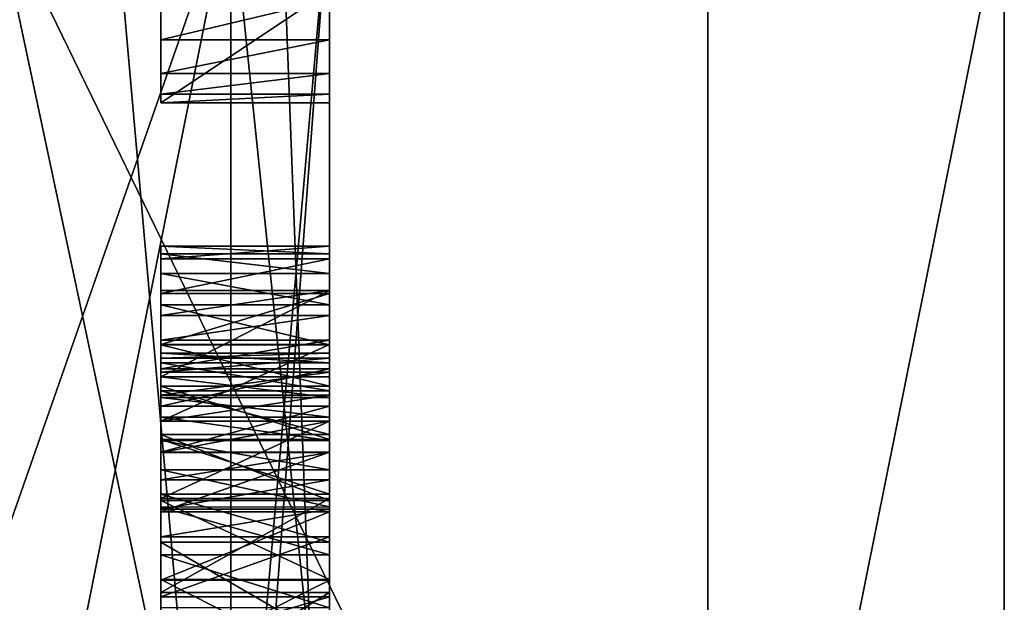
# Model space of a CAD drawing. Header units: millimetres. Extents: x -143 to 143, y -35 to 35.
# Tile 161 of 176: x 140.53 to 143.45, y -2.11 to -0.38. Entities that reach past the tile are written whole.
import ezdxf

# ---------------------------------------------------------------- set-up
doc = ezdxf.new("R2010")
doc.units = ezdxf.units.MM
doc.header["$LTSCALE"] = 65.185185
for name, color, linetype in [('1375', 7, 'CONTINUOUS'), ('1447', 7, 'CONTINUOUS'), ('1448', 7, 'CONTINUOUS'), ('1449', 7, 'CONTINUOUS'), ('1450', 7, 'CONTINUOUS'), ('1468', 7, 'CONTINUOUS'), ('1469', 7, 'CONTINUOUS'), ('1470', 7, 'CONTINUOUS'), ('1471', 7, 'CONTINUOUS'), ('1472', 7, 'CONTINUOUS'), ('1473', 7, 'CONTINUOUS'), ('1474', 7, 'CONTINUOUS'), ('1475', 7, 'CONTINUOUS'), ('1476', 7, 'CONTINUOUS'), ('1483', 7, 'CONTINUOUS'), ('1484', 7, 'CONTINUOUS'), ('1485', 7, 'CONTINUOUS'), ('1486', 7, 'CONTINUOUS'), ('1487', 7, 'CONTINUOUS'), ('1488', 7, 'CONTINUOUS'), ('1489', 7, 'CONTINUOUS'), ('1490', 7, 'CONTINUOUS'), ('1491', 7, 'CONTINUOUS'), ('1502', 7, 'CONTINUOUS'), ('1503', 7, 'CONTINUOUS'), ('1504', 7, 'CONTINUOUS'), ('1505', 7, 'CONTINUOUS'), ('1506', 7, 'CONTINUOUS'), ('1507', 7, 'CONTINUOUS'), ('1508', 7, 'CONTINUOUS'), ('1509', 7, 'CONTINUOUS'), ('1547', 7, 'CONTINUOUS'), ('1550', 7, 'CONTINUOUS'), ('1551', 7, 'CONTINUOUS'), ('1552', 7, 'CONTINUOUS'), ('1754', 7, 'CONTINUOUS'), ('1756', 7, 'CONTINUOUS'), ('1757', 7, 'CONTINUOUS'), ('1763', 7, 'CONTINUOUS'), ('1764', 7, 'CONTINUOUS'), ('1778', 7, 'CONTINUOUS')]:
    doc.layers.add(name, color=color, linetype=linetype)

msp = doc.modelspace()

# ---------------------------------------------------------------- linework, layer by layer
at = {"layer": '1375', "color": 7, "linetype": 'CONTINUOUS', "true_color": 0xe0f2ff}
for points in [[(143.45, 15.1593, -8.7433), (143.45, 17.5), (143.45, -15.1593, -8.7433), (143.45, 15.1593, -8.7433)], [(143.45, -15.1593, -8.7433), (143.45, 17.5), (143.45, -17.5), (143.45, -15.1593, -8.7433)], [(143.45, -17.5), (143.45, 17.5), (143.45, 15.1593, 8.7433), (143.45, -17.5)], [(143.45, 12.3784, -12.3704), (143.45, 15.1593, -8.7433), (143.45, -12.3784, -12.3704), (143.45, 12.3784, -12.3704)], [(143.45, -12.3784, -12.3704), (143.45, 15.1593, -8.7433), (143.45, -15.1593, -8.7433), (143.45, -12.3784, -12.3704)], [(143.45, -15.1593, 8.7433), (143.45, -17.5), (143.45, 15.1593, 8.7433), (143.45, -15.1593, 8.7433)], [(143.45, 12.3784, 12.3704), (143.45, -15.1593, 8.7433), (143.45, 15.1593, 8.7433), (143.45, 12.3784, 12.3704)], [(143.45, 8.7533, -15.1535), (143.45, 12.3784, -12.3704), (143.45, -8.7533, -15.1535), (143.45, 8.7533, -15.1535)], [(143.45, -8.7533, -15.1535), (143.45, 12.3784, -12.3704), (143.45, -12.3784, -12.3704), (143.45, -8.7533, -15.1535)], [(143.45, -12.3784, 12.3704), (143.45, -15.1593, 8.7433), (143.45, 12.3784, 12.3704), (143.45, -12.3784, 12.3704)], [(143.45, 8.7533, 15.1535), (143.45, -12.3784, 12.3704), (143.45, 12.3784, 12.3704), (143.45, 8.7533, 15.1535)], [(143.45, 4.5311, -16.9032), (143.45, 8.7533, -15.1535), (143.45, -4.5311, -16.9032), (143.45, 4.5311, -16.9032)], [(143.45, -4.5311, -16.9032), (143.45, 8.7533, -15.1535), (143.45, -8.7533, -15.1535), (143.45, -4.5311, -16.9032)], [(143.45, -8.7533, 15.1535), (143.45, -12.3784, 12.3704), (143.45, 8.7533, 15.1535), (143.45, -8.7533, 15.1535)], [(143.45, 4.5311, 16.9032), (143.45, -8.7533, 15.1535), (143.45, 8.7533, 15.1535), (143.45, 4.5311, 16.9032)], [(143.45, 0, -17.5), (143.45, 4.5311, -16.9032), (143.45, -4.5311, -16.9032), (143.45, 0, -17.5)], [(143.45, -4.5311, 16.9032), (143.45, -8.7533, 15.1535), (143.45, 4.5311, 16.9032), (143.45, -4.5311, 16.9032)], [(143.45, 0, 17.5), (143.45, -4.5311, 16.9032), (143.45, 4.5311, 16.9032), (143.45, 0, 17.5)]]:
    msp.add_3dface(points, dxfattribs=at)
at = {"layer": '1447', "color": 7, "linetype": 'CONTINUOUS', "true_color": 0xe0f2ff}
for points in [[(140.95, -0.2912, 11.5), (141.45, -0.2912, 11.5), (140.95, -0.6254, 11.5), (140.95, -0.2912, 11.5)], [(140.95, -0.6254, 11.5), (141.45, -0.2912, 11.5), (141.45, -0.6254, 11.5), (140.95, -0.6254, 11.5)]]:
    msp.add_3dface(points, dxfattribs=at)
at = {"layer": '1448', "color": 7, "linetype": 'CONTINUOUS', "true_color": 0xe0f2ff}
for points in [[(140.95, -0.6254, 11.5), (141.45, -0.6254, 11.5), (141.45, -0.6254, 13.0598), (140.95, -0.6254, 11.5)], [(140.95, -0.6254, 13.0598), (140.95, -0.6254, 11.5), (141.45, -0.6254, 13.0598), (140.95, -0.6254, 13.0598)]]:
    msp.add_3dface(points, dxfattribs=at)
at = {"layer": '1449', "color": 7, "linetype": 'CONTINUOUS', "true_color": 0xe0f2ff}
for points in [[(141.45, -0.6002, 13.2712), (141.45, -0.5388, 13.4147), (140.95, -0.6002, 13.2713), (141.45, -0.6002, 13.2712)], [(140.95, -0.6002, 13.2713), (141.45, -0.5388, 13.4147), (140.95, -0.5388, 13.4147), (140.95, -0.6002, 13.2713)], [(140.95, -0.6254, 13.0598), (141.45, -0.6254, 13.0598), (141.45, -0.6002, 13.2712), (140.95, -0.6254, 13.0598)], [(140.95, -0.6254, 13.0598), (141.45, -0.6002, 13.2712), (140.95, -0.6002, 13.2713), (140.95, -0.6254, 13.0598)]]:
    msp.add_3dface(points, dxfattribs=at)
at = {"layer": '1450', "color": 7, "linetype": 'CONTINUOUS', "true_color": 0xe0f2ff}
for points in [[(141.45, -0.4392, 13.5333), (141.45, -0.3188, 13.6145), (140.95, -0.4392, 13.5333), (141.45, -0.4392, 13.5333)], [(140.95, -0.4392, 13.5333), (141.45, -0.3188, 13.6145), (140.95, -0.3188, 13.6145), (140.95, -0.4392, 13.5333)], [(140.95, -0.5388, 13.4147), (141.45, -0.5388, 13.4147), (141.45, -0.4392, 13.5333), (140.95, -0.5388, 13.4147)], [(140.95, -0.5388, 13.4147), (141.45, -0.4392, 13.5333), (140.95, -0.4392, 13.5333), (140.95, -0.5388, 13.4147)]]:
    msp.add_3dface(points, dxfattribs=at)
at = {"layer": '1468', "color": 7, "linetype": 'CONTINUOUS', "true_color": 0xe0f2ff}
for points in [[(141.45, -2.0417, 13.7114), (141.45, -1.8391, 13.6769), (140.95, -2.0418, 13.7114), (141.45, -2.0417, 13.7114)], [(140.95, -2.0418, 13.7114), (141.45, -1.8391, 13.6769), (140.95, -1.8391, 13.6769), (140.95, -2.0418, 13.7114)], [(140.95, -2.2926, 13.7242), (141.45, -2.2926, 13.7242), (141.45, -2.0417, 13.7114), (140.95, -2.2926, 13.7242)], [(140.95, -2.2926, 13.7242), (141.45, -2.0417, 13.7114), (140.95, -2.0418, 13.7114), (140.95, -2.2926, 13.7242)]]:
    msp.add_3dface(points, dxfattribs=at)
at = {"layer": '1469', "color": 7, "linetype": 'CONTINUOUS', "true_color": 0xe0f2ff}
for points in [[(141.45, -1.6615, 13.624), (141.45, -1.5259, 13.5617), (140.95, -1.6615, 13.624), (141.45, -1.6615, 13.624)], [(140.95, -1.6615, 13.624), (141.45, -1.5259, 13.5617), (140.95, -1.5259, 13.5617), (140.95, -1.6615, 13.624)], [(140.95, -1.8391, 13.6769), (141.45, -1.8391, 13.6769), (141.45, -1.6615, 13.624), (140.95, -1.8391, 13.6769)], [(140.95, -1.8391, 13.6769), (141.45, -1.6615, 13.624), (140.95, -1.6615, 13.624), (140.95, -1.8391, 13.6769)]]:
    msp.add_3dface(points, dxfattribs=at)
at = {"layer": '1470', "color": 7, "linetype": 'CONTINUOUS', "true_color": 0xe0f2ff}
for points in [[(141.45, -1.4146, 13.4918), (141.45, -1.3301, 13.424), (140.95, -1.4146, 13.4919), (141.45, -1.4146, 13.4918)], [(140.95, -1.4146, 13.4919), (141.45, -1.3301, 13.424), (140.95, -1.3301, 13.424), (140.95, -1.4146, 13.4919)], [(140.95, -1.5259, 13.5617), (141.45, -1.5259, 13.5617), (141.45, -1.4146, 13.4918), (140.95, -1.5259, 13.5617)], [(140.95, -1.5259, 13.5617), (141.45, -1.4146, 13.4918), (140.95, -1.4146, 13.4919), (140.95, -1.5259, 13.5617)]]:
    msp.add_3dface(points, dxfattribs=at)
at = {"layer": '1471', "color": 7, "linetype": 'CONTINUOUS', "true_color": 0xe0f2ff}
for points in [[(141.45, -1.2564, 13.3483), (141.45, -1.1825, 13.262), (140.95, -1.2564, 13.3484), (141.45, -1.2564, 13.3483)], [(140.95, -1.2564, 13.3484), (141.45, -1.1825, 13.262), (140.95, -1.1825, 13.262), (140.95, -1.2564, 13.3484)], [(140.95, -1.3301, 13.424), (141.45, -1.3301, 13.424), (141.45, -1.2564, 13.3483), (140.95, -1.3301, 13.424)], [(140.95, -1.3301, 13.424), (141.45, -1.2564, 13.3483), (140.95, -1.2564, 13.3484), (140.95, -1.3301, 13.424)]]:
    msp.add_3dface(points, dxfattribs=at)
at = {"layer": '1472', "color": 7, "linetype": 'CONTINUOUS', "true_color": 0xe0f2ff}
for points in [[(140.95, -1.1825, 13.262), (141.45, -1.1825, 13.262), (140.95, -1.4384, 13.0928), (140.95, -1.1825, 13.262)], [(140.95, -1.4384, 13.0928), (141.45, -1.1825, 13.262), (141.45, -1.4384, 13.0928), (140.95, -1.4384, 13.0928)]]:
    msp.add_3dface(points, dxfattribs=at)
at = {"layer": '1473', "color": 7, "linetype": 'CONTINUOUS', "true_color": 0xe0f2ff}
for points in [[(140.95, -1.4384, 13.0928), (141.45, -1.4384, 13.0928), (141.45, -1.4997, 13.1594), (140.95, -1.4384, 13.0928)], [(140.95, -1.4384, 13.0928), (141.45, -1.4997, 13.1594), (140.95, -1.4997, 13.1594), (140.95, -1.4384, 13.0928)], [(141.45, -1.4997, 13.1594), (141.45, -1.5581, 13.2165), (140.95, -1.4997, 13.1594), (141.45, -1.4997, 13.1594)], [(140.95, -1.4997, 13.1594), (141.45, -1.5581, 13.2165), (140.95, -1.5581, 13.2165), (140.95, -1.4997, 13.1594)]]:
    msp.add_3dface(points, dxfattribs=at)
at = {"layer": '1474', "color": 7, "linetype": 'CONTINUOUS', "true_color": 0xe0f2ff}
for points in [[(140.95, -1.5581, 13.2165), (141.45, -1.5581, 13.2165), (141.45, -1.6271, 13.2698), (140.95, -1.5581, 13.2165)], [(140.95, -1.5581, 13.2165), (141.45, -1.6271, 13.2698), (140.95, -1.6271, 13.2698), (140.95, -1.5581, 13.2165)], [(141.45, -1.6271, 13.2698), (141.45, -1.7148, 13.3239), (140.95, -1.6271, 13.2698), (141.45, -1.6271, 13.2698)], [(140.95, -1.6271, 13.2698), (141.45, -1.7148, 13.3239), (140.95, -1.7148, 13.3239), (140.95, -1.6271, 13.2698)]]:
    msp.add_3dface(points, dxfattribs=at)
at = {"layer": '1475', "color": 7, "linetype": 'CONTINUOUS', "true_color": 0xe0f2ff}
for points in [[(140.95, -1.7148, 13.3239), (141.45, -1.7148, 13.3239), (141.45, -1.8246, 13.3726), (140.95, -1.7148, 13.3239)], [(140.95, -1.7148, 13.3239), (141.45, -1.8246, 13.3726), (140.95, -1.8247, 13.3727), (140.95, -1.7148, 13.3239)], [(141.45, -1.8246, 13.3726), (141.45, -1.9666, 13.4147), (140.95, -1.8247, 13.3727), (141.45, -1.8246, 13.3726)], [(140.95, -1.8247, 13.3727), (141.45, -1.9666, 13.4147), (140.95, -1.9666, 13.4147), (140.95, -1.8247, 13.3727)]]:
    msp.add_3dface(points, dxfattribs=at)
at = {"layer": '1476', "color": 7, "linetype": 'CONTINUOUS', "true_color": 0xe0f2ff}
for points in [[(140.95, -1.9666, 13.4147), (141.45, -1.9666, 13.4147), (141.45, -2.1236, 13.4419), (140.95, -1.9666, 13.4147)], [(140.95, -1.9666, 13.4147), (141.45, -2.1236, 13.4419), (140.95, -2.1236, 13.4419), (140.95, -1.9666, 13.4147)]]:
    msp.add_3dface(points, dxfattribs=at)
at = {"layer": '1483', "color": 7, "linetype": 'CONTINUOUS', "true_color": 0xe0f2ff}
for points in [[(141.45, -2.3819, 12.8933), (141.45, -2.0779, 12.8497), (140.95, -2.382, 12.8933), (141.45, -2.3819, 12.8933)], [(140.95, -2.382, 12.8933), (141.45, -2.0779, 12.8497), (140.95, -2.0779, 12.8497), (140.95, -2.382, 12.8933)]]:
    msp.add_3dface(points, dxfattribs=at)
at = {"layer": '1484', "color": 7, "linetype": 'CONTINUOUS', "true_color": 0xe0f2ff}
for points in [[(141.45, -1.7995, 12.7924), (141.45, -1.5704, 12.7215), (140.95, -1.7996, 12.7924), (141.45, -1.7995, 12.7924)], [(140.95, -1.7996, 12.7924), (141.45, -1.5704, 12.7215), (140.95, -1.5704, 12.7215), (140.95, -1.7996, 12.7924)], [(140.95, -2.0779, 12.8497), (141.45, -2.0779, 12.8497), (141.45, -1.7995, 12.7924), (140.95, -2.0779, 12.8497)], [(140.95, -2.0779, 12.8497), (141.45, -1.7995, 12.7924), (140.95, -1.7996, 12.7924), (140.95, -2.0779, 12.8497)]]:
    msp.add_3dface(points, dxfattribs=at)
at = {"layer": '1485', "color": 7, "linetype": 'CONTINUOUS', "true_color": 0xe0f2ff}
for points in [[(141.45, -1.3427, 12.6094), (141.45, -1.1908, 12.4821), (140.95, -1.3428, 12.6095), (141.45, -1.3427, 12.6094)], [(140.95, -1.3428, 12.6095), (141.45, -1.1908, 12.4821), (140.95, -1.1908, 12.4821), (140.95, -1.3428, 12.6095)], [(140.95, -1.5704, 12.7215), (141.45, -1.5704, 12.7215), (141.45, -1.3427, 12.6094), (140.95, -1.5704, 12.7215)], [(140.95, -1.5704, 12.7215), (141.45, -1.3427, 12.6094), (140.95, -1.3428, 12.6095), (140.95, -1.5704, 12.7215)]]:
    msp.add_3dface(points, dxfattribs=at)
at = {"layer": '1486', "color": 7, "linetype": 'CONTINUOUS', "true_color": 0xe0f2ff}
for points in [[(141.45, -1.0886, 12.3161), (141.45, -1.0505, 12.0901), (140.95, -1.0887, 12.3162), (141.45, -1.0886, 12.3161)], [(140.95, -1.0887, 12.3162), (141.45, -1.0505, 12.0901), (140.95, -1.0505, 12.0901), (140.95, -1.0887, 12.3162)], [(140.95, -1.1908, 12.4821), (141.45, -1.1908, 12.4821), (141.45, -1.0886, 12.3161), (140.95, -1.1908, 12.4821)], [(140.95, -1.1908, 12.4821), (141.45, -1.0886, 12.3161), (140.95, -1.0887, 12.3162), (140.95, -1.1908, 12.4821)]]:
    msp.add_3dface(points, dxfattribs=at)
at = {"layer": '1487', "color": 7, "linetype": 'CONTINUOUS', "true_color": 0xe0f2ff}
for points in [[(140.95, -1.0505, 12.0901), (141.45, -1.0505, 12.0901), (141.45, -1.0734, 11.8939), (140.95, -1.0505, 12.0901)], [(140.95, -1.0505, 12.0901), (141.45, -1.0734, 11.8939), (140.95, -1.0734, 11.8938), (140.95, -1.0505, 12.0901)], [(141.45, -1.0734, 11.8939), (141.45, -1.1315, 11.759), (140.95, -1.0734, 11.8938), (141.45, -1.0734, 11.8939)], [(140.95, -1.0734, 11.8938), (141.45, -1.1315, 11.759), (140.95, -1.1315, 11.759), (140.95, -1.0734, 11.8938)]]:
    msp.add_3dface(points, dxfattribs=at)
at = {"layer": '1488', "color": 7, "linetype": 'CONTINUOUS', "true_color": 0xe0f2ff}
for points in [[(140.95, -1.1315, 11.759), (141.45, -1.1315, 11.759), (141.45, -1.2252, 11.6452), (140.95, -1.1315, 11.759)], [(140.95, -1.1315, 11.759), (141.45, -1.2252, 11.6452), (140.95, -1.2252, 11.6452), (140.95, -1.1315, 11.759)], [(141.45, -1.2252, 11.6452), (141.45, -1.3434, 11.5578), (140.95, -1.2252, 11.6452), (141.45, -1.2252, 11.6452)], [(140.95, -1.2252, 11.6452), (141.45, -1.3434, 11.5578), (140.95, -1.3434, 11.5578), (140.95, -1.2252, 11.6452)]]:
    msp.add_3dface(points, dxfattribs=at)
at = {"layer": '1489', "color": 7, "linetype": 'CONTINUOUS', "true_color": 0xe0f2ff}
for points in [[(140.95, -1.3434, 11.5578), (141.45, -1.3434, 11.5578), (141.45, -1.4665, 11.5022), (140.95, -1.3434, 11.5578)], [(140.95, -1.3434, 11.5578), (141.45, -1.4665, 11.5022), (140.95, -1.4665, 11.5022), (140.95, -1.3434, 11.5578)], [(141.45, -1.4665, 11.5022), (141.45, -1.6241, 11.4629), (140.95, -1.4665, 11.5022), (141.45, -1.4665, 11.5022)], [(140.95, -1.4665, 11.5022), (141.45, -1.6241, 11.4629), (140.95, -1.6241, 11.4629), (140.95, -1.4665, 11.5022)]]:
    msp.add_3dface(points, dxfattribs=at)
at = {"layer": '1490', "color": 7, "linetype": 'CONTINUOUS', "true_color": 0xe0f2ff}
for points in [[(140.95, -1.6241, 11.4629), (141.45, -1.6241, 11.4629), (141.45, -1.7869, 11.4411), (140.95, -1.6241, 11.4629)], [(140.95, -1.6241, 11.4629), (141.45, -1.7869, 11.4411), (140.95, -1.7869, 11.4411), (140.95, -1.6241, 11.4629)], [(141.45, -1.7869, 11.4411), (141.45, -1.9294, 11.434), (140.95, -1.7869, 11.4411), (141.45, -1.7869, 11.4411)], [(140.95, -1.7869, 11.4411), (141.45, -1.9294, 11.434), (140.95, -1.9294, 11.434), (140.95, -1.7869, 11.4411)]]:
    msp.add_3dface(points, dxfattribs=at)
at = {"layer": '1491', "color": 7, "linetype": 'CONTINUOUS', "true_color": 0xe0f2ff}
for points in [[(140.95, -1.9294, 11.434), (141.45, -1.9294, 11.434), (141.45, -2.2185, 11.4555), (140.95, -1.9294, 11.434)], [(140.95, -1.9294, 11.434), (141.45, -2.2185, 11.4555), (140.95, -2.2185, 11.4555), (140.95, -1.9294, 11.434)]]:
    msp.add_3dface(points, dxfattribs=at)
at = {"layer": '1502', "color": 7, "linetype": 'CONTINUOUS', "true_color": 0xe0f2ff}
for points in [[(141.45, -2.0912, 11.7151), (141.45, -1.9129, 11.7063), (140.95, -2.0912, 11.7151), (141.45, -2.0912, 11.7151)], [(140.95, -2.0912, 11.7151), (141.45, -1.9129, 11.7063), (140.95, -1.9129, 11.7063), (140.95, -2.0912, 11.7151)], [(140.95, -2.2389, 11.7393), (141.45, -2.2389, 11.7393), (141.45, -2.0912, 11.7151), (140.95, -2.2389, 11.7393)], [(140.95, -2.2389, 11.7393), (141.45, -2.0912, 11.7151), (140.95, -2.0912, 11.7151), (140.95, -2.2389, 11.7393)]]:
    msp.add_3dface(points, dxfattribs=at)
at = {"layer": '1503', "color": 7, "linetype": 'CONTINUOUS', "true_color": 0xe0f2ff}
for points in [[(141.45, -1.8312, 11.7093), (141.45, -1.7437, 11.7187), (140.95, -1.8312, 11.7093), (141.45, -1.8312, 11.7093)], [(140.95, -1.8312, 11.7093), (141.45, -1.7437, 11.7187), (140.95, -1.7437, 11.7187), (140.95, -1.8312, 11.7093)], [(140.95, -1.9129, 11.7063), (141.45, -1.9129, 11.7063), (141.45, -1.8312, 11.7093), (140.95, -1.9129, 11.7063)], [(140.95, -1.9129, 11.7063), (141.45, -1.8312, 11.7093), (140.95, -1.8312, 11.7093), (140.95, -1.9129, 11.7063)]]:
    msp.add_3dface(points, dxfattribs=at)
at = {"layer": '1504', "color": 7, "linetype": 'CONTINUOUS', "true_color": 0xe0f2ff}
for points in [[(141.45, -1.6628, 11.7378), (141.45, -1.5696, 11.7748), (140.95, -1.6628, 11.7378), (141.45, -1.6628, 11.7378)], [(140.95, -1.6628, 11.7378), (141.45, -1.5696, 11.7748), (140.95, -1.5696, 11.7748), (140.95, -1.6628, 11.7378)], [(140.95, -1.7437, 11.7187), (141.45, -1.7437, 11.7187), (141.45, -1.6628, 11.7378), (140.95, -1.7437, 11.7187)], [(140.95, -1.7437, 11.7187), (141.45, -1.6628, 11.7378), (140.95, -1.6628, 11.7378), (140.95, -1.7437, 11.7187)]]:
    msp.add_3dface(points, dxfattribs=at)
at = {"layer": '1505', "color": 7, "linetype": 'CONTINUOUS', "true_color": 0xe0f2ff}
for points in [[(141.45, -1.4932, 11.8222), (141.45, -1.4247, 11.891), (140.95, -1.4932, 11.8222), (141.45, -1.4932, 11.8222)], [(140.95, -1.4932, 11.8222), (141.45, -1.4247, 11.891), (140.95, -1.4247, 11.891), (140.95, -1.4932, 11.8222)], [(140.95, -1.5696, 11.7748), (141.45, -1.5696, 11.7748), (141.45, -1.4932, 11.8222), (140.95, -1.5696, 11.7748)], [(140.95, -1.5696, 11.7748), (141.45, -1.4932, 11.8222), (140.95, -1.4932, 11.8222), (140.95, -1.5696, 11.7748)]]:
    msp.add_3dface(points, dxfattribs=at)
at = {"layer": '1506', "color": 7, "linetype": 'CONTINUOUS', "true_color": 0xe0f2ff}
for points in [[(141.45, -1.3834, 11.9718), (141.45, -1.3682, 12.0901), (140.95, -1.3835, 11.9716), (141.45, -1.3834, 11.9718)], [(140.95, -1.3835, 11.9716), (141.45, -1.3682, 12.0901), (140.95, -1.3682, 12.0901), (140.95, -1.3835, 11.9716)], [(140.95, -1.4247, 11.891), (141.45, -1.4247, 11.891), (141.45, -1.3834, 11.9718), (140.95, -1.4247, 11.891)], [(140.95, -1.4247, 11.891), (141.45, -1.3834, 11.9718), (140.95, -1.3835, 11.9716), (140.95, -1.4247, 11.891)]]:
    msp.add_3dface(points, dxfattribs=at)
at = {"layer": '1507', "color": 7, "linetype": 'CONTINUOUS', "true_color": 0xe0f2ff}
for points in [[(140.95, -1.3682, 12.0901), (141.45, -1.3682, 12.0901), (141.45, -1.3968, 12.23), (140.95, -1.3682, 12.0901)], [(140.95, -1.3682, 12.0901), (141.45, -1.3968, 12.23), (140.95, -1.3968, 12.2301), (140.95, -1.3682, 12.0901)], [(141.45, -1.3968, 12.23), (141.45, -1.4796, 12.3418), (140.95, -1.3968, 12.2301), (141.45, -1.3968, 12.23)], [(140.95, -1.3968, 12.2301), (141.45, -1.4796, 12.3418), (140.95, -1.4796, 12.3418), (140.95, -1.3968, 12.2301)]]:
    msp.add_3dface(points, dxfattribs=at)
at = {"layer": '1508', "color": 7, "linetype": 'CONTINUOUS', "true_color": 0xe0f2ff}
for points in [[(140.95, -1.4796, 12.3418), (141.45, -1.4796, 12.3418), (141.45, -1.6096, 12.4294), (140.95, -1.4796, 12.3418)], [(140.95, -1.4796, 12.3418), (141.45, -1.6096, 12.4294), (140.95, -1.6097, 12.4294), (140.95, -1.4796, 12.3418)], [(141.45, -1.6096, 12.4294), (141.45, -1.8056, 12.5069), (140.95, -1.6097, 12.4294), (141.45, -1.6096, 12.4294)], [(140.95, -1.6097, 12.4294), (141.45, -1.8056, 12.5069), (140.95, -1.8056, 12.5069), (140.95, -1.6097, 12.4294)]]:
    msp.add_3dface(points, dxfattribs=at)
at = {"layer": '1509', "color": 7, "linetype": 'CONTINUOUS', "true_color": 0xe0f2ff}
for points in [[(140.95, -1.8056, 12.5069), (141.45, -1.8056, 12.5069), (141.45, -2.0396, 12.5659), (140.95, -1.8056, 12.5069)], [(140.95, -1.8056, 12.5069), (141.45, -2.0396, 12.5659), (140.95, -2.0396, 12.5659), (140.95, -1.8056, 12.5069)], [(141.45, -2.0396, 12.5659), (141.45, -2.2926, 12.61), (140.95, -2.0396, 12.5659), (141.45, -2.0396, 12.5659)], [(140.95, -2.0396, 12.5659), (141.45, -2.2926, 12.61), (140.95, -2.2926, 12.61), (140.95, -2.0396, 12.5659)]]:
    msp.add_3dface(points, dxfattribs=at)
at = {"layer": '1547', "color": 7, "linetype": 'CONTINUOUS', "true_color": 0xe0f2ff}
for points in [[(140.45, 0, 8), (140.45, -2.0224, 7.7402), (141.1571, 0, 8.2929), (140.45, 0, 8)], [(141.1571, 0, 8.2929), (140.45, -2.0224, 7.7402), (141.1572, -3.9138, 7.3114), (141.1571, 0, 8.2929)], [(141.1571, 0, 8.2929), (141.1572, -3.9138, 7.3114), (141.45, 0, 9), (141.1571, 0, 8.2929)], [(141.45, 0, 9), (141.1572, -3.9138, 7.3114), (141.45, -4.3457, 7.8813), (141.45, 0, 9)], [(140.45, -2.0224, 7.7402), (140.45, -3.9134, 6.9775), (141.1572, -3.9138, 7.3114), (140.45, -2.0224, 7.7402)]]:
    msp.add_3dface(points, dxfattribs=at)
at = {"layer": '1550', "color": 7, "linetype": 'CONTINUOUS', "true_color": 0xe0f2ff}
for points in [[(140.45, 0, -20.5), (142.5713, 4.3662, -19.1294), (142.5713, -4.3662, -19.1294), (140.45, 0, -20.5)], [(142.5713, 4.3662, -19.1294), (143.45, 0, -17.5), (142.5713, -4.3662, -19.1294), (142.5713, 4.3662, -19.1294)], [(140.45, -10.25, -17.7535), (140.45, 0, -20.5), (142.5713, -4.3662, -19.1294), (140.45, -10.25, -17.7535)], [(143.45, 0, -17.5), (143.45, -4.5311, -16.9032), (142.5713, -4.3662, -19.1294), (143.45, 0, -17.5)]]:
    msp.add_3dface(points, dxfattribs=at)
at = {"layer": '1551', "color": 7, "linetype": 'CONTINUOUS', "true_color": 0xe0f2ff}
for points in [[(140.45, 0, 20.5), (142.5713, -4.3662, 19.1294), (142.5713, 4.3662, 19.1294), (140.45, 0, 20.5)], [(142.5713, -4.3662, 19.1294), (143.45, 0, 17.5), (142.5713, 4.3662, 19.1294), (142.5713, -4.3662, 19.1294)], [(140.45, 0, 20.5), (140.45, -10.25, 17.7535), (142.5713, -4.3662, 19.1294), (140.45, 0, 20.5)], [(143.45, -4.5311, 16.9032), (143.45, 0, 17.5), (142.5713, -4.3662, 19.1294), (143.45, -4.5311, 16.9032)]]:
    msp.add_3dface(points, dxfattribs=at)
at = {"layer": '1552', "color": 7, "linetype": 'CONTINUOUS', "true_color": 0xe0f2ff}
for points in [[(140.45, -3.5355, 3.5355), (140.45, 0, 5), (141.1571, -3.3284, 3.3284), (140.45, -3.5355, 3.5355)], [(140.45, 0, 5), (141.1571, 0, 4.7071), (141.1571, -3.3284, 3.3284), (140.45, 0, 5)], [(140.45, 0, -5), (140.45, -3.5355, -3.5355), (141.1571, 0, -4.7071), (140.45, 0, -5)], [(140.45, -3.5355, -3.5355), (141.1571, -3.3284, -3.3284), (141.1571, 0, -4.7071), (140.45, -3.5355, -3.5355)], [(141.1571, 0, 4.7071), (141.45, 0, 4), (141.45, -2.826, 2.8309), (141.1571, 0, 4.7071)], [(141.1571, 0, -4.7071), (141.1571, -3.3284, -3.3284), (141.45, 0, -4), (141.1571, 0, -4.7071)], [(141.45, 0, -4), (141.1571, -3.3284, -3.3284), (141.45, -2.826, -2.8309), (141.45, 0, -4)], [(141.1571, -3.3284, 3.3284), (141.1571, 0, 4.7071), (141.45, -2.826, 2.8309), (141.1571, -3.3284, 3.3284)]]:
    msp.add_3dface(points, dxfattribs=at)
at = {"layer": '1754', "color": 7, "linetype": 'CONTINUOUS', "true_color": 0xe0f2ff}
for points in [[(141.45, -0.3188, 13.6145), (141.45, -0.4392, 13.5333), (141.45, 3.7201, 17.1), (141.45, -0.3188, 13.6145)], [(141.45, -0.4392, 13.5333), (141.45, -1.1825, 13.262), (141.45, 3.7201, 17.1), (141.45, -0.4392, 13.5333)], [(141.45, -2.8617, 13.6409), (141.45, -3.0106, 13.5757), (141.45, 3.7201, 17.1), (141.45, -2.8617, 13.6409)], [(141.45, 3.7201, 17.1), (141.45, -3.0106, 13.5757), (141.45, -3.7201, 17.1), (141.45, 3.7201, 17.1)], [(141.45, -2.6767, 13.6891), (141.45, -2.8617, 13.6409), (141.45, 3.7201, 17.1), (141.45, -2.6767, 13.6891)], [(141.45, -2.4841, 13.7155), (141.45, -2.6767, 13.6891), (141.45, 3.7201, 17.1), (141.45, -2.4841, 13.7155)], [(141.45, -2.2926, 13.7242), (141.45, -2.4841, 13.7155), (141.45, 3.7201, 17.1), (141.45, -2.2926, 13.7242)], [(141.45, -2.0417, 13.7114), (141.45, -2.2926, 13.7242), (141.45, 3.7201, 17.1), (141.45, -2.0417, 13.7114)], [(141.45, -1.8391, 13.6769), (141.45, -2.0417, 13.7114), (141.45, 3.7201, 17.1), (141.45, -1.8391, 13.6769)], [(141.45, -1.6615, 13.624), (141.45, -1.8391, 13.6769), (141.45, 3.7201, 17.1), (141.45, -1.6615, 13.624)], [(141.45, -1.5259, 13.5617), (141.45, -1.6615, 13.624), (141.45, 3.7201, 17.1), (141.45, -1.5259, 13.5617)], [(141.45, -1.4146, 13.4918), (141.45, -1.5259, 13.5617), (141.45, 3.7201, 17.1), (141.45, -1.4146, 13.4918)], [(141.45, -1.3301, 13.424), (141.45, -1.4146, 13.4918), (141.45, 3.7201, 17.1), (141.45, -1.3301, 13.424)], [(141.45, -1.2564, 13.3483), (141.45, -1.3301, 13.424), (141.45, 3.7201, 17.1), (141.45, -1.2564, 13.3483)], [(141.45, -1.1825, 13.262), (141.45, -1.2564, 13.3483), (141.45, 3.7201, 17.1), (141.45, -1.1825, 13.262)], [(141.45, -0.2912, 11.5), (141.45, 0, 9), (141.45, -4.3457, 7.8813), (141.45, -0.2912, 11.5)], [(141.45, -0.6254, 11.5), (141.45, -0.2912, 11.5), (141.45, -4.3457, 7.8813), (141.45, -0.6254, 11.5)], [(141.45, -0.4392, 13.5333), (141.45, -0.5388, 13.4147), (141.45, -1.1825, 13.262), (141.45, -0.4392, 13.5333)], [(141.45, -0.5388, 13.4147), (141.45, -0.6002, 13.2712), (141.45, -1.0886, 12.3161), (141.45, -0.5388, 13.4147)], [(141.45, -1.1825, 13.262), (141.45, -0.5388, 13.4147), (141.45, -1.0886, 12.3161), (141.45, -1.1825, 13.262)], [(141.45, -0.6002, 13.2712), (141.45, -0.6254, 13.0598), (141.45, -1.0505, 12.0901), (141.45, -0.6002, 13.2712)], [(141.45, -0.6002, 13.2712), (141.45, -1.0505, 12.0901), (141.45, -1.0886, 12.3161), (141.45, -0.6002, 13.2712)], [(141.45, -0.6254, 13.0598), (141.45, -0.6254, 11.5), (141.45, -1.0734, 11.8939), (141.45, -0.6254, 13.0598)], [(141.45, -0.6254, 11.5), (141.45, -1.1315, 11.759), (141.45, -1.0734, 11.8939), (141.45, -0.6254, 11.5)], [(141.45, -1.1315, 11.759), (141.45, -0.6254, 11.5), (141.45, -1.2252, 11.6452), (141.45, -1.1315, 11.759)], [(141.45, -1.2252, 11.6452), (141.45, -0.6254, 11.5), (141.45, -4.3457, 7.8813), (141.45, -1.2252, 11.6452)], [(141.45, -1.0505, 12.0901), (141.45, -0.6254, 13.0598), (141.45, -1.0734, 11.8939), (141.45, -1.0505, 12.0901)], [(141.45, -1.1908, 12.4821), (141.45, -1.1825, 13.262), (141.45, -1.0886, 12.3161), (141.45, -1.1908, 12.4821)], [(141.45, -1.4384, 13.0928), (141.45, -1.1825, 13.262), (141.45, -1.3427, 12.6094), (141.45, -1.4384, 13.0928)], [(141.45, -1.1825, 13.262), (141.45, -1.1908, 12.4821), (141.45, -1.3427, 12.6094), (141.45, -1.1825, 13.262)], [(141.45, -1.3434, 11.5578), (141.45, -1.2252, 11.6452), (141.45, -4.3457, 7.8813), (141.45, -1.3434, 11.5578)], [(141.45, -1.5704, 12.7215), (141.45, -1.4384, 13.0928), (141.45, -1.3427, 12.6094), (141.45, -1.5704, 12.7215)], [(141.45, -1.4665, 11.5022), (141.45, -1.3434, 11.5578), (141.45, -4.3457, 7.8813), (141.45, -1.4665, 11.5022)], [(141.45, -1.4997, 13.1594), (141.45, -1.4384, 13.0928), (141.45, -1.5704, 12.7215), (141.45, -1.4997, 13.1594)], [(141.45, -1.6241, 11.4629), (141.45, -1.4665, 11.5022), (141.45, -4.3457, 7.8813), (141.45, -1.6241, 11.4629)], [(141.45, -1.5581, 13.2165), (141.45, -1.4997, 13.1594), (141.45, -1.5704, 12.7215), (141.45, -1.5581, 13.2165)], [(141.45, -1.6271, 13.2698), (141.45, -1.5581, 13.2165), (141.45, -1.5704, 12.7215), (141.45, -1.6271, 13.2698)], [(141.45, -1.6271, 13.2698), (141.45, -1.5704, 12.7215), (141.45, -1.7995, 12.7924), (141.45, -1.6271, 13.2698)], [(141.45, -1.7869, 11.4411), (141.45, -1.6241, 11.4629), (141.45, -4.3457, 7.8813), (141.45, -1.7869, 11.4411)], [(141.45, -1.7148, 13.3239), (141.45, -1.6271, 13.2698), (141.45, -1.7995, 12.7924), (141.45, -1.7148, 13.3239)], [(141.45, -1.8246, 13.3726), (141.45, -1.7148, 13.3239), (141.45, -1.7995, 12.7924), (141.45, -1.8246, 13.3726)], [(141.45, -1.9294, 11.434), (141.45, -1.7869, 11.4411), (141.45, -4.3457, 7.8813), (141.45, -1.9294, 11.434)], [(141.45, -2.0779, 12.8497), (141.45, -1.8246, 13.3726), (141.45, -1.7995, 12.7924), (141.45, -2.0779, 12.8497)], [(141.45, -1.9666, 13.4147), (141.45, -1.8246, 13.3726), (141.45, -2.0779, 12.8497), (141.45, -1.9666, 13.4147)], [(141.45, -2.2185, 11.4555), (141.45, -1.9294, 11.434), (141.45, -4.3457, 7.8813), (141.45, -2.2185, 11.4555)], [(141.45, -2.1236, 13.4419), (141.45, -1.9666, 13.4147), (141.45, -2.0779, 12.8497), (141.45, -2.1236, 13.4419)], [(141.45, -2.1236, 13.4419), (141.45, -2.0779, 12.8497), (141.45, -2.3819, 12.8933), (141.45, -2.1236, 13.4419)]]:
    msp.add_3dface(points, dxfattribs=at)
at = {"layer": '1756', "color": 7, "linetype": 'CONTINUOUS', "true_color": 0xe0f2ff}
for points in [[(141.45, -4, 0), (141.45, -3.6949, 1.5323), (141.45, 4, 0), (141.45, -4, 0)], [(141.45, -4, 0), (141.45, 4, 0), (141.45, 3.6949, -1.5323), (141.45, -4, 0)], [(141.45, -3.6949, 1.5323), (141.45, 3.6949, 1.5323), (141.45, 4, 0), (141.45, -3.6949, 1.5323)], [(141.45, -3.6949, -1.5323), (141.45, -4, 0), (141.45, 3.6949, -1.5323), (141.45, -3.6949, -1.5323)], [(141.45, -3.6949, -1.5323), (141.45, 3.6949, -1.5323), (141.45, 2.826, -2.8309), (141.45, -3.6949, -1.5323)], [(141.45, -3.6949, 1.5323), (141.45, -2.826, 2.8309), (141.45, 3.6949, 1.5323), (141.45, -3.6949, 1.5323)], [(141.45, -2.826, 2.8309), (141.45, 2.826, 2.8309), (141.45, 3.6949, 1.5323), (141.45, -2.826, 2.8309)], [(141.45, -2.826, 2.8309), (141.45, 0, 4), (141.45, 2.826, 2.8309), (141.45, -2.826, 2.8309)], [(141.45, 0, -4), (141.45, -2.826, -2.8309), (141.45, 2.826, -2.8309), (141.45, 0, -4)], [(141.45, -2.826, -2.8309), (141.45, -3.6949, -1.5323), (141.45, 2.826, -2.8309), (141.45, -2.826, -2.8309)]]:
    msp.add_3dface(points, dxfattribs=at)
at = {"layer": '1757', "color": 7, "linetype": 'CONTINUOUS', "true_color": 0xe0f2ff}
for points in [[(141.45, -1.3682, 12.0901), (141.45, -1.3834, 11.9718), (141.45, -1.3968, 12.23), (141.45, -1.3682, 12.0901)], [(141.45, -1.3834, 11.9718), (141.45, -1.4247, 11.891), (141.45, -1.3968, 12.23), (141.45, -1.3834, 11.9718)], [(141.45, -1.4247, 11.891), (141.45, -1.4796, 12.3418), (141.45, -1.3968, 12.23), (141.45, -1.4247, 11.891)], [(141.45, -1.4247, 11.891), (141.45, -1.4932, 11.8222), (141.45, -1.4796, 12.3418), (141.45, -1.4247, 11.891)], [(141.45, -1.4932, 11.8222), (141.45, -1.5696, 11.7748), (141.45, -1.4796, 12.3418), (141.45, -1.4932, 11.8222)], [(141.45, -1.4796, 12.3418), (141.45, -1.5696, 11.7748), (141.45, -1.6096, 12.4294), (141.45, -1.4796, 12.3418)], [(141.45, -1.5696, 11.7748), (141.45, -1.6628, 11.7378), (141.45, -1.6096, 12.4294), (141.45, -1.5696, 11.7748)], [(141.45, -1.6628, 11.7378), (141.45, -1.7437, 11.7187), (141.45, -1.6096, 12.4294), (141.45, -1.6628, 11.7378)], [(141.45, -1.7437, 11.7187), (141.45, -1.8056, 12.5069), (141.45, -1.6096, 12.4294), (141.45, -1.7437, 11.7187)], [(141.45, -1.7437, 11.7187), (141.45, -1.8312, 11.7093), (141.45, -1.8056, 12.5069), (141.45, -1.7437, 11.7187)], [(141.45, -1.8312, 11.7093), (141.45, -1.9129, 11.7063), (141.45, -1.8056, 12.5069), (141.45, -1.8312, 11.7093)], [(141.45, -1.8056, 12.5069), (141.45, -1.9129, 11.7063), (141.45, -2.0396, 12.5659), (141.45, -1.8056, 12.5069)], [(141.45, -1.9129, 11.7063), (141.45, -2.0912, 11.7151), (141.45, -2.0396, 12.5659), (141.45, -1.9129, 11.7063)], [(141.45, -2.0912, 11.7151), (141.45, -2.2389, 11.7393), (141.45, -2.0396, 12.5659), (141.45, -2.0912, 11.7151)], [(141.45, -2.2389, 11.7393), (141.45, -2.2926, 12.61), (141.45, -2.0396, 12.5659), (141.45, -2.2389, 11.7393)]]:
    msp.add_3dface(points, dxfattribs=at)
at = {"layer": '1763', "color": 7, "linetype": 'CONTINUOUS', "true_color": 0xe0f2ff}
for points in [[(140.95, -0.2912, 12.936), (140.95, -0.2912, 11.5), (140.95, -0.6254, 11.5), (140.95, -0.2912, 12.936)], [(140.95, -0.2912, 12.936), (140.95, -0.6254, 11.5), (140.95, -0.3188, 13.6145), (140.95, -0.2912, 12.936)], [(140.95, -0.6254, 11.5), (140.95, -0.4392, 13.5333), (140.95, -0.3188, 13.6145), (140.95, -0.6254, 11.5)], [(140.95, -0.6254, 11.5), (140.95, -0.5388, 13.4147), (140.95, -0.4392, 13.5333), (140.95, -0.6254, 11.5)], [(140.95, -0.6254, 11.5), (140.95, -0.6002, 13.2713), (140.95, -0.5388, 13.4147), (140.95, -0.6254, 11.5)], [(140.95, -0.6254, 11.5), (140.95, -0.6254, 13.0598), (140.95, -0.6002, 13.2713), (140.95, -0.6254, 11.5)]]:
    msp.add_3dface(points, dxfattribs=at)
at = {"layer": '1764', "color": 7, "linetype": 'CONTINUOUS', "true_color": 0xe0f2ff}
for points in [[(140.95, -1.0887, 12.3162), (140.95, -1.0505, 12.0901), (140.95, -1.0734, 11.8938), (140.95, -1.0887, 12.3162)], [(140.95, -1.0887, 12.3162), (140.95, -1.0734, 11.8938), (140.95, -1.1315, 11.759), (140.95, -1.0887, 12.3162)], [(140.95, -1.1908, 12.4821), (140.95, -1.0887, 12.3162), (140.95, -1.1315, 11.759), (140.95, -1.1908, 12.4821)], [(140.95, -1.1908, 12.4821), (140.95, -1.1315, 11.759), (140.95, -1.2252, 11.6452), (140.95, -1.1908, 12.4821)], [(140.95, -1.2564, 13.3484), (140.95, -1.1825, 13.262), (140.95, -1.4384, 13.0928), (140.95, -1.2564, 13.3484)], [(140.95, -1.3428, 12.6095), (140.95, -1.1908, 12.4821), (140.95, -1.2252, 11.6452), (140.95, -1.3428, 12.6095)], [(140.95, -1.3428, 12.6095), (140.95, -1.2252, 11.6452), (140.95, -1.3434, 11.5578), (140.95, -1.3428, 12.6095)], [(140.95, -1.3301, 13.424), (140.95, -1.2564, 13.3484), (140.95, -1.4384, 13.0928), (140.95, -1.3301, 13.424)], [(140.95, -1.4146, 13.4919), (140.95, -1.3301, 13.424), (140.95, -1.4384, 13.0928), (140.95, -1.4146, 13.4919)], [(140.95, -1.5704, 12.7215), (140.95, -1.3428, 12.6095), (140.95, -1.4796, 12.3418), (140.95, -1.5704, 12.7215)], [(140.95, -1.3428, 12.6095), (140.95, -1.3434, 11.5578), (140.95, -1.3682, 12.0901), (140.95, -1.3428, 12.6095)], [(140.95, -1.3428, 12.6095), (140.95, -1.3682, 12.0901), (140.95, -1.3968, 12.2301), (140.95, -1.3428, 12.6095)], [(140.95, -1.3428, 12.6095), (140.95, -1.3968, 12.2301), (140.95, -1.4796, 12.3418), (140.95, -1.3428, 12.6095)], [(140.95, -1.3434, 11.5578), (140.95, -1.4665, 11.5022), (140.95, -1.3835, 11.9716), (140.95, -1.3434, 11.5578)], [(140.95, -1.3434, 11.5578), (140.95, -1.3835, 11.9716), (140.95, -1.3682, 12.0901), (140.95, -1.3434, 11.5578)], [(140.95, -1.4665, 11.5022), (140.95, -1.4247, 11.891), (140.95, -1.3835, 11.9716), (140.95, -1.4665, 11.5022)], [(140.95, -1.5259, 13.5617), (140.95, -1.4146, 13.4919), (140.95, -1.4997, 13.1594), (140.95, -1.5259, 13.5617)], [(140.95, -1.4146, 13.4919), (140.95, -1.4384, 13.0928), (140.95, -1.4997, 13.1594), (140.95, -1.4146, 13.4919)], [(140.95, -1.4665, 11.5022), (140.95, -1.4932, 11.8222), (140.95, -1.4247, 11.891), (140.95, -1.4665, 11.5022)], [(140.95, -1.4665, 11.5022), (140.95, -1.6241, 11.4629), (140.95, -1.4932, 11.8222), (140.95, -1.4665, 11.5022)], [(140.95, -1.5704, 12.7215), (140.95, -1.4796, 12.3418), (140.95, -1.6097, 12.4294), (140.95, -1.5704, 12.7215)], [(140.95, -1.6241, 11.4629), (140.95, -1.5696, 11.7748), (140.95, -1.4932, 11.8222), (140.95, -1.6241, 11.4629)], [(140.95, -1.5259, 13.5617), (140.95, -1.4997, 13.1594), (140.95, -1.5581, 13.2165), (140.95, -1.5259, 13.5617)], [(140.95, -1.6615, 13.624), (140.95, -1.5259, 13.5617), (140.95, -1.6271, 13.2698), (140.95, -1.6615, 13.624)], [(140.95, -1.5259, 13.5617), (140.95, -1.5581, 13.2165), (140.95, -1.6271, 13.2698), (140.95, -1.5259, 13.5617)], [(140.95, -1.6241, 11.4629), (140.95, -1.6628, 11.7378), (140.95, -1.5696, 11.7748), (140.95, -1.6241, 11.4629)], [(140.95, -1.7996, 12.7924), (140.95, -1.5704, 12.7215), (140.95, -1.6097, 12.4294), (140.95, -1.7996, 12.7924)], [(140.95, -1.7996, 12.7924), (140.95, -1.6097, 12.4294), (140.95, -1.8056, 12.5069), (140.95, -1.7996, 12.7924)], [(140.95, -1.6241, 11.4629), (140.95, -1.7869, 11.4411), (140.95, -1.6628, 11.7378), (140.95, -1.6241, 11.4629)], [(140.95, -1.6615, 13.624), (140.95, -1.6271, 13.2698), (140.95, -1.7148, 13.3239), (140.95, -1.6615, 13.624)], [(140.95, -1.8391, 13.6769), (140.95, -1.6615, 13.624), (140.95, -1.8247, 13.3727), (140.95, -1.8391, 13.6769)], [(140.95, -1.6615, 13.624), (140.95, -1.7148, 13.3239), (140.95, -1.8247, 13.3727), (140.95, -1.6615, 13.624)], [(140.95, -1.7869, 11.4411), (140.95, -1.7437, 11.7187), (140.95, -1.6628, 11.7378), (140.95, -1.7869, 11.4411)], [(140.95, -1.7869, 11.4411), (140.95, -1.8312, 11.7093), (140.95, -1.7437, 11.7187), (140.95, -1.7869, 11.4411)], [(140.95, -1.7869, 11.4411), (140.95, -1.9294, 11.434), (140.95, -1.8312, 11.7093), (140.95, -1.7869, 11.4411)], [(140.95, -2.0779, 12.8497), (140.95, -1.7996, 12.7924), (140.95, -2.0396, 12.5659), (140.95, -2.0779, 12.8497)], [(140.95, -1.7996, 12.7924), (140.95, -1.8056, 12.5069), (140.95, -2.0396, 12.5659), (140.95, -1.7996, 12.7924)], [(140.95, -1.8391, 13.6769), (140.95, -1.8247, 13.3727), (140.95, -1.9666, 13.4147), (140.95, -1.8391, 13.6769)], [(140.95, -1.9294, 11.434), (140.95, -1.9129, 11.7063), (140.95, -1.8312, 11.7093), (140.95, -1.9294, 11.434)], [(140.95, -2.0418, 13.7114), (140.95, -1.8391, 13.6769), (140.95, -1.9666, 13.4147), (140.95, -2.0418, 13.7114)], [(140.95, -1.9294, 11.434), (140.95, -2.0912, 11.7151), (140.95, -1.9129, 11.7063), (140.95, -1.9294, 11.434)], [(140.95, -1.9294, 11.434), (140.95, -2.2185, 11.4555), (140.95, -2.0912, 11.7151), (140.95, -1.9294, 11.434)], [(140.95, -2.0418, 13.7114), (140.95, -1.9666, 13.4147), (140.95, -2.1236, 13.4419), (140.95, -2.0418, 13.7114)], [(140.95, -2.0779, 12.8497), (140.95, -2.0396, 12.5659), (140.95, -2.2926, 12.61), (140.95, -2.0779, 12.8497)], [(140.95, -2.2926, 13.7242), (140.95, -2.0418, 13.7114), (140.95, -2.1236, 13.4419), (140.95, -2.2926, 13.7242)], [(140.95, -2.382, 12.8933), (140.95, -2.0779, 12.8497), (140.95, -2.2926, 12.61), (140.95, -2.382, 12.8933)], [(140.95, -2.2185, 11.4555), (140.95, -2.2389, 11.7393), (140.95, -2.0912, 11.7151), (140.95, -2.2185, 11.4555)]]:
    msp.add_3dface(points, dxfattribs=at)
at = {"layer": '1778', "color": 7, "linetype": 'CONTINUOUS', "true_color": 0xe0f2ff}
for points in [[(140.45, -4.0854, 18.0433), (140.45, 4.0854, 18.0433), (141.1571, -3.9323, 17.7774), (140.45, -4.0854, 18.0433)], [(140.45, 4.0854, 18.0433), (141.1571, 3.9323, 17.7774), (141.1571, -3.9323, 17.7774), (140.45, 4.0854, 18.0433)], [(141.45, 3.7201, 17.1), (141.45, -3.7201, 17.1), (141.1571, 3.9323, 17.7774), (141.45, 3.7201, 17.1)], [(141.1571, 3.9323, 17.7774), (141.45, -3.7201, 17.1), (141.1571, -3.9323, 17.7774), (141.1571, 3.9323, 17.7774)]]:
    msp.add_3dface(points, dxfattribs=at)

doc.saveas('drawing.dxf')
